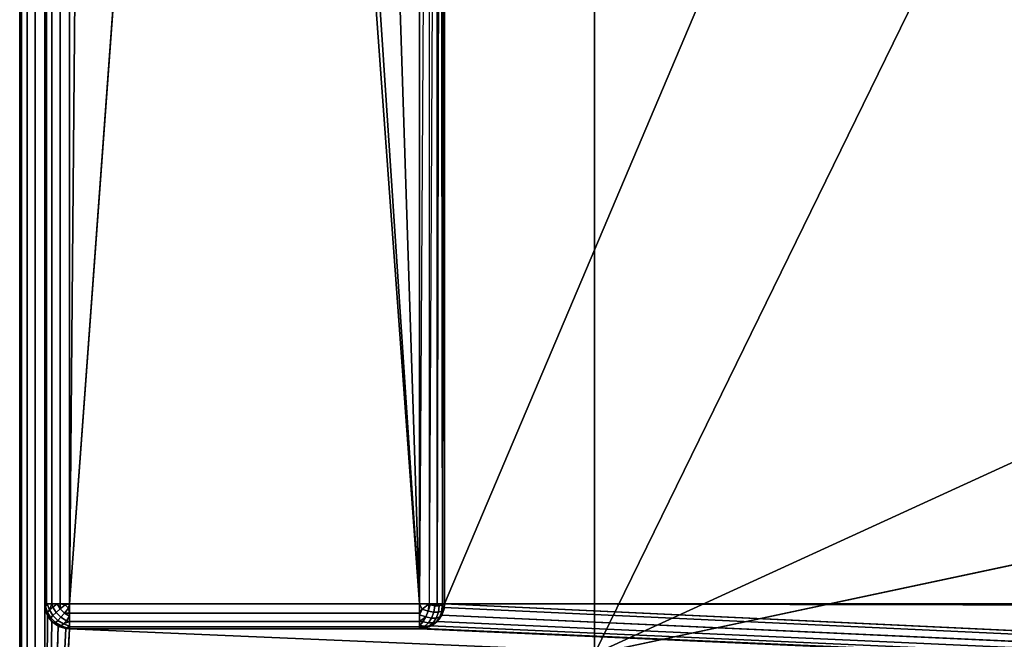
# Model space of a CAD drawing. Header units: millimetres. Extents: x -10 to 414, y -927 to 10.
# Tile 4 of 32: x 1 to 40, y -882 to -858. Entities that reach past the tile are written whole.
import ezdxf

# ---------------------------------------------------------------- set-up
doc = ezdxf.new("R2010")
doc.units = ezdxf.units.MM
doc.header["$MEASUREMENT"] = 0
for name, color, linetype, lineweight in [('0 Misc', 7, 'Continuous', 35), ('10 Raster Images', 7, 'Continuous', 35), ('5 Hatches', 7, 'Continuous', 35)]:
    doc.layers.add(name, color=color, linetype=linetype, lineweight=lineweight)

msp = doc.modelspace()

# ---------------------------------------------------------------- linework, layer by layer
at = {"layer": '0 Misc', "color": 160, "linetype": 'Continuous', "lineweight": 25}
for p, q in [((0.875, -1, 1194.483), (0.875, -899, 1194.483)), ((0.875, -899, 1174.483), (0.875, -1, 1174.483)), ((1.875, -899, 1195.483), (1.875, -1, 1195.483)), ((1.875, -881, 13.483), (1.875, -2, 13.483)), ((1.875, -2, 1173.483), (1.875, -881, 1173.483)), ((2.875, -2, 12.483), (2.875, -881, 12.483)), ((17.875, -881, 1173.483), (17.875, -17, 1173.483)), ((17.875, -881, 1173.483), (383.875, -17, 1173.483)), ((2.875, -881, 12.483), (9.875, -59, 12.483)), ((23.875, -883, 93.483), (23.875, -159, 93.483)), ((23.875, -883, 70.483), (23.875, -159, 70.483)), ((23.875, -883, 70.483), (377.875, -159, 70.483)), ((9.875, -785, 12.483), (2.875, -881, 12.483)), ((16.875, -881, 12.483), (9.875, -785, 12.483)), ((16.875, -881, 12.483), (10.977, -791.953, 12.483)), ((16.875, -881, 12.483), (14.173, -798.225, 12.483)), ((16.875, -881, 12.483), (16.875, -815, 12.483)), ((17.875, -881, 1173.483), (17.875, -815.891, 34.437)), ((17.875, -881, 1173.483), (17.875, -815.988, 34.14)), ((17.875, -816, 13.483), (17.875, -881, 13.483)), ((17.875, -881, 1173.483), (17.875, -816, 13.483)), ((17.875, -881, 1173.483), (17.875, -816, 33.983)), ((23.875, -883, 70.483), (113.375, -842, 70.483)), ((113.375, -864, 70.483), (23.875, -883, 70.483)), ((1.875, -881, 1173.483), (1.875, -881, 13.483)), ((1.875, -881, 1173.483), (1.875, -899, 1173.483)), ((1.888, -881.156, 1173.483), (1.875, -899, 1173.483)), ((2.875, -881, 12.483), (16.875, -881, 12.483)), ((399.875, -899, 1173.483), (17.863, -881.156, 1173.483)), ((17.875, -881, 13.483), (17.875, -881, 1173.483)), ((399.875, -899, 1173.483), (17.875, -881, 1173.483)), ((384.168, -881.707, 1173.483), (17.875, -881, 1173.483)), ((383.984, -881.454, 1173.483), (17.875, -881, 1173.483)), ((383.888, -881.156, 1173.483), (17.875, -881, 1173.483)), ((383.875, -881, 1173.483), (17.875, -881, 1173.483)), ((1.984, -881.454, 1173.483), (1.875, -899, 1173.483)), ((2.168, -881.707, 1173.483), (1.875, -899, 1173.483)), ((399.875, -899, 1173.483), (17.583, -881.707, 1173.483)), ((399.875, -899, 1173.483), (17.766, -881.454, 1173.483)), ((2.421, -881.891, 1173.483), (1.875, -899, 1173.483)), ((2.719, -881.988, 1173.483), (1.875, -899, 1173.483)), ((2.875, -882, 1173.483), (1.875, -899, 1173.483)), ((2.875, -882, 1173.483), (16.875, -882, 1173.483)), ((16.875, -882, 13.483), (2.875, -882, 13.483)), ((2.875, -882, 13.483), (2.875, -882, 1173.483)), ((399.875, -899, 1173.483), (2.875, -882, 1173.483)), ((16.875, -882, 1173.483), (16.875, -882, 13.483)), ((399.875, -899, 1173.483), (16.875, -882, 1173.483)), ((399.875, -899, 1173.483), (17.032, -881.988, 1173.483)), ((399.875, -899, 1173.483), (17.329, -881.891, 1173.483))]:
    msp.add_line(p, q, dxfattribs=at).dxf.unprotected_set("ltscale", 0)
at = {"layer": '0 Misc', "color": 160, "linetype": 'Continuous', "lineweight": 25, "extrusion": (0, 0, -1)}
for centre, start, end in [((-2.875, -881, -1173.483), 270, 0), ((-16.875, -881, -1173.483), 180, 270)]:
    msp.add_arc(centre, 1, start, end, dxfattribs=at).dxf.unprotected_set("ltscale", 0)
at = {"layer": '0 Misc', "color": 160, "linetype": 'Continuous', "lineweight": 25, "extrusion": (0, 1, 1.13687e-13)}
msp.add_arc((-2.875, 13.483, -881), 1, 270, 0, dxfattribs=at).dxf.unprotected_set("ltscale", 0)
at = {"layer": '0 Misc', "color": 160, "linetype": 'Continuous', "lineweight": 25}
for centre, start, end in [((2.875, -881, 13.483), 180, 270), ((16.875, -881, 13.483), 270, 0)]:
    msp.add_arc(centre, 1, start, end, dxfattribs=at).dxf.unprotected_set("ltscale", 0)
at = {"layer": '0 Misc', "color": 160, "linetype": 'Continuous', "lineweight": 25, "extrusion": (-1, 0, 0)}
msp.add_arc((881, 13.483, -2.875), 1, 270, 0, dxfattribs=at).dxf.unprotected_set("ltscale", 0)
at = {"layer": '0 Misc', "color": 160, "linetype": 'Continuous', "lineweight": 25, "extrusion": (0, 1, 0)}
msp.add_arc((-16.875, 13.483, -881), 1, 180, 270, dxfattribs=at).dxf.unprotected_set("ltscale", 0)
at = {"layer": '0 Misc', "color": 160, "linetype": 'Continuous', "lineweight": 25, "extrusion": (1, 0, 0)}
msp.add_arc((-881, 13.483, 16.875), 1, 180, 270, dxfattribs=at).dxf.unprotected_set("ltscale", 0)
at = {"layer": '0 Misc', "color": 7, "lineweight": 25}
for points, invisible_edges in [([(0.875, -1, 1194.483), (0.875, -899, 1174.483), (0.875, -899, 1194.483)], 1), ([(0.875, -1, 1194.483), (0.875, -1, 1174.483), (0.875, -899, 1174.483)], 12), ([(0.952, -899, 1174.101), (0.875, -1, 1174.483), (0.952, -1, 1174.101)], 1), ([(0.952, -899, 1174.101), (0.875, -899, 1174.483), (0.875, -1, 1174.483)], 12), ([(0.875, -1, 1194.483), (0.952, -899, 1194.866), (0.952, -1, 1194.866)], 1), ([(0.875, -1, 1194.483), (0.875, -899, 1194.483), (0.952, -899, 1194.866)], 12), ([(1.168, -899, 1173.776), (0.952, -1, 1174.101), (1.168, -1, 1173.776)], 1), ([(1.168, -899, 1173.776), (0.952, -899, 1174.101), (0.952, -1, 1174.101)], 12), ([(1.168, -899, 1195.19), (0.952, -1, 1194.866), (0.952, -899, 1194.866)], 1), ([(1.168, -899, 1195.19), (1.168, -1, 1195.19), (0.952, -1, 1194.866)], 12), ([(1.493, -899, 1173.559), (1.168, -1, 1173.776), (1.493, -1, 1173.559)], 1), ([(1.493, -899, 1173.559), (1.168, -899, 1173.776), (1.168, -1, 1173.776)], 12), ([(1.493, -899, 1195.407), (1.168, -1, 1195.19), (1.168, -899, 1195.19)], 1), ([(1.493, -899, 1195.407), (1.493, -1, 1195.407), (1.168, -1, 1195.19)], 12), ([(1.875, -899, 1173.483), (1.493, -1, 1173.559), (1.875, -881, 1173.483)], 1), ([(1.875, -899, 1173.483), (1.493, -899, 1173.559), (1.493, -1, 1173.559)], 12), ([(1.493, -1, 1173.559), (1.875, -2, 1173.483), (1.875, -881, 1173.483)], 12), ([(1.875, -899, 1195.483), (1.493, -1, 1195.407), (1.493, -899, 1195.407)], 1), ([(1.875, -899, 1195.483), (1.875, -1, 1195.483), (1.493, -1, 1195.407)], 12), ([(1.875, -881, 13.483), (1.952, -2, 13.101), (1.952, -881, 13.101)], 1), ([(1.875, -881, 13.483), (1.875, -2, 13.483), (1.952, -2, 13.101)], 12), ([(2.168, -2, 12.776), (1.952, -881, 13.101), (1.952, -2, 13.101)], 1), ([(2.168, -2, 12.776), (2.168, -881, 12.776), (1.952, -881, 13.101)], 12), ([(2.493, -2, 12.559), (2.168, -881, 12.776), (2.168, -2, 12.776)], 1), ([(2.493, -2, 12.559), (2.493, -881, 12.559), (2.168, -881, 12.776)], 12), ([(2.875, -2, 12.483), (2.493, -881, 12.559), (2.493, -2, 12.559)], 1), ([(2.875, -2, 12.483), (2.875, -881, 12.483), (2.493, -881, 12.559)], 12), ([(23.875, -883, 93.483), (23.875, -159, 70.483), (23.875, -883, 70.483)], 1), ([(23.875, -883, 93.483), (23.875, -159, 93.483), (23.875, -159, 70.483)], 12), ([(16.875, -881, 12.483), (16.875, -815, 12.483), (17.258, -815.383, 12.559)], 1), ([(16.875, -881, 12.483), (17.258, -815.383, 12.559), (17.258, -881, 12.559)], 1), ([(17.583, -815.707, 12.776), (17.258, -881, 12.559), (17.258, -815.383, 12.559)], 2), ([(17.583, -815.707, 12.776), (17.583, -881, 12.776), (17.258, -881, 12.559)], 12), ([(1.875, -881, 1173.483), (1.952, -881.383, 13.483), (1.952, -881.383, 1173.483)], 1), ([(1.875, -881, 1173.483), (1.875, -881, 13.483), (1.952, -881.383, 13.483)], 12), ([(2.064, -881.248, 12.954), (1.906, -881.107, 13.262), (1.981, -881.002, 13.035)], 1), ([(2.064, -881.248, 12.954), (1.986, -881.345, 13.183), (1.906, -881.107, 13.262)], 12), ([(1.986, -881.345, 13.183), (2.064, -881.248, 12.954), (2.207, -881.476, 12.911)], 12), ([(2.336, -881.354, 12.719), (2.064, -881.248, 12.954), (2.198, -881.134, 12.76)], 1), ([(2.336, -881.354, 12.719), (2.207, -881.476, 12.911), (2.064, -881.248, 12.954)], 12), ([(2.501, -881.208, 12.58), (2.198, -881.134, 12.76), (2.377, -881.01, 12.616)], 1), ([(2.501, -881.208, 12.58), (2.336, -881.354, 12.719), (2.198, -881.134, 12.76)], 12), ([(2.336, -881.354, 12.719), (2.501, -881.208, 12.58), (2.668, -881.375, 12.58)], 12), ([(2.501, -881.208, 12.58), (2.692, -881.048, 12.501), (2.828, -881.184, 12.501)], 12), ([(2.501, -881.208, 12.58), (2.828, -881.184, 12.501), (2.668, -881.375, 12.58)], 1), ([(2.875, -881, 12.483), (16.875, -881.383, 12.559), (2.875, -881.383, 12.559)], 1), ([(2.875, -881, 12.483), (16.875, -881, 12.483), (16.875, -881.383, 12.559)], 12), ([(17.221, -881.3, 12.594), (16.877, -881.448, 12.589), (16.983, -881.221, 12.514)], 1), ([(17.221, -881.3, 12.594), (17.123, -881.53, 12.672), (16.877, -881.448, 12.589)], 12), ([(17.123, -881.53, 12.672), (17.221, -881.3, 12.594), (17.441, -881.341, 12.732)], 12), ([(17.492, -881.087, 12.7), (17.221, -881.3, 12.594), (17.294, -881.05, 12.577)], 1), ([(17.492, -881.087, 12.7), (17.441, -881.341, 12.732), (17.221, -881.3, 12.594)], 12), ([(17.658, -881.087, 12.867), (17.441, -881.341, 12.732), (17.492, -881.087, 12.7)], 1), ([(17.658, -881.087, 12.867), (17.627, -881.341, 12.918), (17.441, -881.341, 12.732)], 12), ([(17.765, -881.3, 13.138), (17.544, -881.572, 13.008), (17.627, -881.341, 12.918)], 1), ([(17.765, -881.3, 13.138), (17.687, -881.53, 13.235), (17.544, -881.572, 13.008)], 12), ([(17.782, -881.05, 13.065), (17.627, -881.341, 12.918), (17.658, -881.087, 12.867)], 1), ([(17.782, -881.05, 13.065), (17.765, -881.3, 13.138), (17.627, -881.341, 12.918)], 12), ([(17.687, -881.53, 13.235), (17.845, -881.221, 13.376), (17.77, -881.448, 13.482)], 1), ([(17.687, -881.53, 13.235), (17.765, -881.3, 13.138), (17.845, -881.221, 13.376)], 12), ([(17.875, -881, 13.483), (17.799, -881.383, 1173.483), (17.799, -881.383, 13.483)], 1), ([(17.875, -881, 13.483), (17.875, -881, 1173.483), (17.799, -881.383, 1173.483)], 12), ([(1.952, -881.383, 1173.483), (2.168, -881.707, 13.483), (2.168, -881.707, 1173.483)], 1), ([(1.952, -881.383, 1173.483), (1.952, -881.383, 13.483), (2.168, -881.707, 13.483)], 12), ([(2.124, -881.565, 13.142), (1.969, -881.419, 13.433), (1.986, -881.345, 13.183)], 1), ([(2.124, -881.565, 13.142), (2.093, -881.616, 13.396), (1.969, -881.419, 13.433)], 12), ([(1.986, -881.345, 13.183), (2.207, -881.476, 12.911), (2.124, -881.565, 13.142)], 1), ([(2.31, -881.751, 13.142), (2.093, -881.616, 13.396), (2.124, -881.565, 13.142)], 1), ([(2.31, -881.751, 13.142), (2.259, -881.783, 13.396), (2.093, -881.616, 13.396)], 12), ([(2.124, -881.565, 13.142), (2.207, -881.476, 12.911), (2.4, -881.668, 12.911)], 12), ([(2.124, -881.565, 13.142), (2.4, -881.668, 12.911), (2.31, -881.751, 13.142)], 1), ([(2.168, -881.707, 1173.483), (2.493, -881.924, 13.483), (2.493, -881.924, 1173.483)], 1), ([(2.168, -881.707, 1173.483), (2.168, -881.707, 13.483), (2.493, -881.924, 13.483)], 12), ([(2.207, -881.476, 12.911), (2.336, -881.354, 12.719), (2.522, -881.54, 12.719)], 12), ([(2.207, -881.476, 12.911), (2.522, -881.54, 12.719), (2.4, -881.668, 12.911)], 1), ([(2.4, -881.668, 12.911), (2.53, -881.889, 13.183), (2.31, -881.751, 13.142)], 1), ([(2.336, -881.354, 12.719), (2.668, -881.375, 12.58), (2.522, -881.54, 12.719)], 1), ([(2.4, -881.668, 12.911), (2.522, -881.54, 12.719), (2.742, -881.678, 12.76)], 12), ([(2.4, -881.668, 12.911), (2.742, -881.678, 12.76), (2.628, -881.811, 12.954)], 1), ([(2.4, -881.668, 12.911), (2.628, -881.811, 12.954), (2.53, -881.889, 13.183)], 12), ([(2.522, -881.54, 12.719), (2.668, -881.375, 12.58), (2.865, -881.498, 12.616)], 12), ([(2.522, -881.54, 12.719), (2.865, -881.498, 12.616), (2.742, -881.678, 12.76)], 1), ([(2.875, -881.383, 12.559), (16.875, -881.707, 12.776), (2.875, -881.707, 12.776)], 1), ([(2.875, -881.383, 12.559), (16.875, -881.383, 12.559), (16.875, -881.707, 12.776)], 12), ([(2.875, -881.707, 12.776), (16.875, -881.924, 13.101), (2.875, -881.924, 13.101)], 1), ([(2.875, -881.707, 12.776), (16.875, -881.707, 12.776), (16.875, -881.924, 13.101)], 12), ([(17.351, -881.572, 12.815), (17.009, -881.723, 12.805), (17.123, -881.53, 12.672)], 1), ([(17.351, -881.572, 12.815), (17.229, -881.764, 12.943), (17.009, -881.723, 12.805)], 12), ([(17.123, -881.53, 12.672), (17.441, -881.341, 12.732), (17.351, -881.572, 12.815)], 1), ([(17.544, -881.572, 13.008), (17.229, -881.764, 12.943), (17.351, -881.572, 12.815)], 1), ([(17.544, -881.572, 13.008), (17.415, -881.764, 13.129), (17.229, -881.764, 12.943)], 12), ([(17.583, -881.707, 13.483), (17.258, -881.924, 1173.483), (17.258, -881.924, 13.483)], 1), ([(17.583, -881.707, 13.483), (17.583, -881.707, 1173.483), (17.258, -881.924, 1173.483)], 12), ([(17.627, -881.341, 12.918), (17.351, -881.572, 12.815), (17.441, -881.341, 12.732)], 1), ([(17.627, -881.341, 12.918), (17.544, -881.572, 13.008), (17.351, -881.572, 12.815)], 12), ([(17.415, -881.764, 13.129), (17.687, -881.53, 13.235), (17.553, -881.723, 13.35)], 1), ([(17.415, -881.764, 13.129), (17.544, -881.572, 13.008), (17.687, -881.53, 13.235)], 12), ([(17.799, -881.383, 13.483), (17.583, -881.707, 1173.483), (17.583, -881.707, 13.483)], 1), ([(17.799, -881.383, 13.483), (17.799, -881.383, 1173.483), (17.583, -881.707, 1173.483)], 12), ([(2.53, -881.889, 13.183), (2.259, -881.783, 13.396), (2.31, -881.751, 13.142)], 1), ([(2.53, -881.889, 13.183), (2.457, -881.907, 13.433), (2.259, -881.783, 13.396)], 12), ([(2.875, -882, 13.483), (2.493, -881.924, 1173.483), (2.493, -881.924, 13.483)], 1), ([(2.875, -882, 13.483), (2.875, -882, 1173.483), (2.493, -881.924, 1173.483)], 12), ([(2.874, -881.894, 13.035), (2.53, -881.889, 13.183), (2.628, -881.811, 12.954)], 1), ([(2.874, -881.894, 13.035), (2.768, -881.969, 13.262), (2.53, -881.889, 13.183)], 12), ([(16.875, -882, 13.483), (2.875, -881.924, 13.101), (16.875, -881.924, 13.101)], 1), ([(16.875, -882, 13.483), (2.875, -882, 13.483), (2.875, -881.924, 13.101)], 12), ([(2.875, -882, 13.483), (16.875, -882, 1173.483), (2.875, -882, 1173.483)], 1), ([(2.875, -882, 13.483), (16.875, -882, 13.483), (16.875, -882, 1173.483)], 12), ([(16.875, -882, 1173.483), (17.258, -881.924, 13.483), (17.258, -881.924, 1173.483)], 1), ([(16.875, -882, 1173.483), (16.875, -882, 13.483), (17.258, -881.924, 13.483)], 12), ([(17.229, -881.764, 12.943), (16.886, -881.867, 12.985), (17.009, -881.723, 12.805)], 1), ([(17.229, -881.764, 12.943), (17.083, -881.904, 13.109), (16.886, -881.867, 12.985)], 12), ([(17.25, -881.904, 13.275), (16.923, -881.982, 13.299), (17.083, -881.904, 13.109)], 1), ([(17.25, -881.904, 13.275), (17.059, -881.982, 13.436), (16.923, -881.982, 13.299)], 12), ([(17.415, -881.764, 13.129), (17.083, -881.904, 13.109), (17.229, -881.764, 12.943)], 1), ([(17.415, -881.764, 13.129), (17.25, -881.904, 13.275), (17.083, -881.904, 13.109)], 12), ([(17.25, -881.904, 13.275), (17.553, -881.723, 13.35), (17.374, -881.867, 13.473)], 1), ([(17.25, -881.904, 13.275), (17.415, -881.764, 13.129), (17.553, -881.723, 13.35)], 12)]:
    msp.add_3dface(points, dxfattribs=dict(at, invisible_edges=invisible_edges))
for points in [[(2.875, -2, 12.483), (9.875, -59, 12.483), (2.875, -881, 12.483)], [(17.875, -881, 1173.483), (17.875, -815.891, 34.437), (17.875, -17, 1173.483)], [(383.875, -17, 1173.483), (17.875, -881, 1173.483), (17.875, -17, 1173.483)], [(383.875, -881, 1173.483), (17.875, -881, 1173.483), (383.875, -17, 1173.483)], [(9.875, -785, 12.483), (2.875, -881, 12.483), (9.875, -59, 12.483)], [(23.875, -883, 93.483), (361.175, -882.9, 93.483), (23.875, -159, 93.483)], [(23.875, -159, 93.483), (361.175, -882.9, 93.483), (361.175, -159.1, 93.483)], [(377.875, -159, 70.483), (23.875, -883, 70.483), (23.875, -159, 70.483)], [(23.875, -883, 70.483), (377.875, -159, 70.483), (113.375, -842, 70.483)], [(2.875, -881, 12.483), (9.875, -785, 12.483), (16.875, -881, 12.483)], [(16.875, -881, 12.483), (9.875, -785, 12.483), (10.977, -791.953, 12.483)], [(16.875, -881, 12.483), (10.977, -791.953, 12.483), (14.173, -798.225, 12.483)], [(16.875, -881, 12.483), (14.173, -798.225, 12.483), (16.875, -815, 12.483)], [(17.583, -815.707, 12.776), (17.707, -815.831, 12.928), (17.583, -881, 12.776)], [(17.707, -815.831, 12.928), (17.799, -881, 13.101), (17.583, -881, 12.776)], [(17.707, -815.831, 12.928), (17.799, -815.924, 13.101), (17.799, -881, 13.101)], [(17.875, -881, 1173.483), (17.875, -815.988, 34.14), (17.875, -815.891, 34.437)], [(17.799, -881, 13.101), (17.799, -815.924, 13.101), (17.856, -815.981, 13.288)], [(17.799, -881, 13.101), (17.856, -815.981, 13.288), (17.875, -881, 13.483)], [(17.856, -815.981, 13.288), (17.875, -816, 13.483), (17.875, -881, 13.483)], [(17.875, -881, 1173.483), (17.875, -816, 33.983), (17.875, -815.988, 34.14)], [(17.875, -816, 13.483), (17.875, -881, 1173.483), (17.875, -881, 13.483)], [(17.875, -881, 1173.483), (17.875, -816, 13.483), (17.875, -816, 33.983)], [(113.375, -864, 70.483), (23.875, -883, 70.483), (113.375, -842, 70.483)], [(23.875, -883, 70.483), (113.375, -864, 70.483), (377.875, -883, 70.483)], [(1.906, -881.107, 13.262), (1.952, -881.383, 13.483), (1.875, -881, 13.483)], [(1.952, -881, 13.101), (1.906, -881.107, 13.262), (1.875, -881, 13.483)], [(1.888, -881.156, 1173.483), (1.875, -899, 1173.483), (1.875, -881, 1173.483)], [(1.984, -881.454, 1173.483), (1.875, -899, 1173.483), (1.888, -881.156, 1173.483)], [(1.952, -881, 13.101), (1.981, -881.002, 13.035), (1.906, -881.107, 13.262)], [(1.986, -881.345, 13.183), (1.969, -881.419, 13.433), (1.906, -881.107, 13.262)], [(1.969, -881.419, 13.433), (1.952, -881.383, 13.483), (1.906, -881.107, 13.262)], [(1.952, -881, 13.101), (2.168, -881, 12.776), (1.981, -881.002, 13.035)], [(1.981, -881.002, 13.035), (2.168, -881, 12.776), (2.064, -881.248, 12.954)], [(2.064, -881.248, 12.954), (2.168, -881, 12.776), (2.198, -881.134, 12.76)], [(2.198, -881.134, 12.76), (2.168, -881, 12.776), (2.377, -881.01, 12.616)], [(2.377, -881.01, 12.616), (2.168, -881, 12.776), (2.493, -881, 12.559)], [(2.501, -881.208, 12.58), (2.377, -881.01, 12.616), (2.493, -881, 12.559)], [(2.501, -881.208, 12.58), (2.493, -881, 12.559), (2.692, -881.048, 12.501)], [(2.692, -881.048, 12.501), (2.493, -881, 12.559), (2.875, -881, 12.483)], [(2.875, -881.383, 12.559), (2.668, -881.375, 12.58), (2.828, -881.184, 12.501)], [(2.828, -881.184, 12.501), (2.692, -881.048, 12.501), (2.875, -881, 12.483)], [(2.828, -881.184, 12.501), (2.875, -881, 12.483), (2.875, -881.383, 12.559)], [(16.983, -881.221, 12.514), (16.875, -881.383, 12.559), (16.875, -881, 12.483)], [(17.258, -881, 12.559), (16.983, -881.221, 12.514), (16.875, -881, 12.483)], [(16.877, -881.448, 12.589), (16.875, -881.383, 12.559), (16.983, -881.221, 12.514)], [(17.258, -881, 12.559), (17.221, -881.3, 12.594), (16.983, -881.221, 12.514)], [(17.221, -881.3, 12.594), (17.258, -881, 12.559), (17.294, -881.05, 12.577)], [(17.294, -881.05, 12.577), (17.258, -881, 12.559), (17.583, -881, 12.776)], [(17.294, -881.05, 12.577), (17.583, -881, 12.776), (17.492, -881.087, 12.7)], [(17.658, -881.087, 12.867), (17.492, -881.087, 12.7), (17.583, -881, 12.776)], [(17.799, -881, 13.101), (17.658, -881.087, 12.867), (17.583, -881, 12.776)], [(17.782, -881.05, 13.065), (17.658, -881.087, 12.867), (17.799, -881, 13.101)], [(17.845, -881.221, 13.376), (17.765, -881.3, 13.138), (17.782, -881.05, 13.065)], [(399.875, -899, 1173.483), (17.766, -881.454, 1173.483), (17.863, -881.156, 1173.483)], [(17.799, -881.383, 13.483), (17.77, -881.448, 13.482), (17.845, -881.221, 13.376)], [(17.875, -881, 13.483), (17.782, -881.05, 13.065), (17.799, -881, 13.101)], [(17.782, -881.05, 13.065), (17.875, -881, 13.483), (17.845, -881.221, 13.376)], [(17.799, -881.383, 13.483), (17.845, -881.221, 13.376), (17.875, -881, 13.483)], [(399.875, -899, 1173.483), (17.863, -881.156, 1173.483), (17.875, -881, 1173.483)], [(399.875, -899, 1173.483), (17.875, -881, 1173.483), (384.168, -881.707, 1173.483)], [(384.168, -881.707, 1173.483), (17.875, -881, 1173.483), (383.984, -881.454, 1173.483)], [(383.984, -881.454, 1173.483), (17.875, -881, 1173.483), (383.888, -881.156, 1173.483)], [(383.888, -881.156, 1173.483), (17.875, -881, 1173.483), (383.875, -881, 1173.483)], [(2.168, -881.707, 1173.483), (1.875, -899, 1173.483), (1.984, -881.454, 1173.483)], [(2.421, -881.891, 1173.483), (1.875, -899, 1173.483), (2.168, -881.707, 1173.483)], [(2.093, -881.616, 13.396), (2.168, -881.707, 13.483), (1.952, -881.383, 13.483)], [(1.969, -881.419, 13.433), (2.093, -881.616, 13.396), (1.952, -881.383, 13.483)], [(2.093, -881.616, 13.396), (2.259, -881.783, 13.396), (2.168, -881.707, 13.483)], [(2.168, -881.707, 13.483), (2.457, -881.907, 13.433), (2.493, -881.924, 13.483)], [(2.168, -881.707, 13.483), (2.259, -881.783, 13.396), (2.457, -881.907, 13.433)], [(2.628, -881.811, 12.954), (2.742, -881.678, 12.76), (2.875, -881.707, 12.776)], [(2.874, -881.894, 13.035), (2.628, -881.811, 12.954), (2.875, -881.707, 12.776)], [(2.668, -881.375, 12.58), (2.875, -881.383, 12.559), (2.865, -881.498, 12.616)], [(2.875, -881.707, 12.776), (2.742, -881.678, 12.76), (2.865, -881.498, 12.616)], [(2.875, -881.707, 12.776), (2.865, -881.498, 12.616), (2.875, -881.383, 12.559)], [(2.875, -881.924, 13.101), (2.874, -881.894, 13.035), (2.875, -881.707, 12.776)], [(16.875, -881.707, 12.776), (16.875, -881.383, 12.559), (16.877, -881.448, 12.589)], [(16.875, -881.707, 12.776), (16.877, -881.448, 12.589), (17.123, -881.53, 12.672)], [(17.123, -881.53, 12.672), (17.009, -881.723, 12.805), (16.875, -881.707, 12.776)], [(16.875, -881.707, 12.776), (16.886, -881.867, 12.985), (16.875, -881.924, 13.101)], [(16.875, -881.707, 12.776), (17.009, -881.723, 12.805), (16.886, -881.867, 12.985)], [(17.258, -881.924, 13.483), (17.374, -881.867, 13.473), (17.583, -881.707, 13.483)], [(399.875, -899, 1173.483), (17.329, -881.891, 1173.483), (17.583, -881.707, 1173.483)], [(17.583, -881.707, 13.483), (17.374, -881.867, 13.473), (17.553, -881.723, 13.35)], [(17.583, -881.707, 13.483), (17.553, -881.723, 13.35), (17.687, -881.53, 13.235)], [(17.583, -881.707, 13.483), (17.77, -881.448, 13.482), (17.799, -881.383, 13.483)], [(17.583, -881.707, 13.483), (17.687, -881.53, 13.235), (17.77, -881.448, 13.482)], [(399.875, -899, 1173.483), (17.583, -881.707, 1173.483), (17.766, -881.454, 1173.483)], [(2.719, -881.988, 1173.483), (1.875, -899, 1173.483), (2.421, -881.891, 1173.483)], [(2.875, -882, 1173.483), (1.875, -899, 1173.483), (2.719, -881.988, 1173.483)], [(1.875, -899, 1173.483), (2.875, -882, 1173.483), (399.875, -899, 1173.483)], [(2.457, -881.907, 13.433), (2.53, -881.889, 13.183), (2.493, -881.924, 13.483)], [(2.768, -881.969, 13.262), (2.493, -881.924, 13.483), (2.53, -881.889, 13.183)], [(2.768, -881.969, 13.262), (2.875, -882, 13.483), (2.493, -881.924, 13.483)], [(2.875, -881.924, 13.101), (2.768, -881.969, 13.262), (2.874, -881.894, 13.035)], [(2.875, -881.924, 13.101), (2.875, -882, 13.483), (2.768, -881.969, 13.262)], [(399.875, -899, 1173.483), (2.875, -882, 1173.483), (16.875, -882, 1173.483)], [(17.083, -881.904, 13.109), (16.875, -881.924, 13.101), (16.886, -881.867, 12.985)], [(16.875, -881.924, 13.101), (17.083, -881.904, 13.109), (16.923, -881.982, 13.299)], [(17.059, -881.982, 13.436), (17.258, -881.924, 13.483), (16.875, -882, 13.483)], [(16.923, -881.982, 13.299), (16.875, -882, 13.483), (16.875, -881.924, 13.101)], [(16.923, -881.982, 13.299), (17.059, -881.982, 13.436), (16.875, -882, 13.483)], [(399.875, -899, 1173.483), (16.875, -882, 1173.483), (17.032, -881.988, 1173.483)], [(399.875, -899, 1173.483), (17.032, -881.988, 1173.483), (17.329, -881.891, 1173.483)], [(17.25, -881.904, 13.275), (17.258, -881.924, 13.483), (17.059, -881.982, 13.436)], [(17.258, -881.924, 13.483), (17.25, -881.904, 13.275), (17.374, -881.867, 13.473)]]:
    msp.add_3dface(points, dxfattribs=at)
at = {"layer": '10 Raster Images', "color": 160, "linetype": 'Continuous', "lineweight": 25}
for p, q in [((2.875, -2, 12.483), (2.875, -881, 12.483)), ((17.875, -881, 1173.483), (17.875, -17, 1173.483)), ((17.875, -17, 1173.483), (17.875, -881, 1173.483)), ((23.875, -883, 93.483), (23.875, -159, 93.483)), ((23.875, -159, 70.483), (23.875, -883, 70.483)), ((16.875, -881, 12.483), (16.875, -815, 12.483)), ((17.875, -816, 13.483), (17.875, -881, 13.483)), ((1.888, -881.156, 1173.483), (1.875, -881, 1173.483)), ((1.875, -881, 1173.483), (1.875, -899, 1173.483)), ((1.984, -881.454, 1173.483), (1.888, -881.156, 1173.483)), ((2.875, -881, 12.483), (16.875, -881, 12.483)), ((17.863, -881.156, 1173.483), (17.766, -881.454, 1173.483)), ((17.875, -881, 1173.483), (17.863, -881.156, 1173.483)), ((17.875, -881, 13.483), (17.875, -881, 1173.483)), ((2.168, -881.707, 1173.483), (1.984, -881.454, 1173.483)), ((2.421, -881.891, 1173.483), (2.168, -881.707, 1173.483)), ((17.583, -881.707, 1173.483), (17.329, -881.891, 1173.483)), ((17.766, -881.454, 1173.483), (17.583, -881.707, 1173.483)), ((2.719, -881.988, 1173.483), (2.421, -881.891, 1173.483)), ((2.875, -882, 1173.483), (2.719, -881.988, 1173.483)), ((16.875, -882, 1173.483), (2.875, -882, 1173.483)), ((17.032, -881.988, 1173.483), (16.875, -882, 1173.483)), ((17.329, -881.891, 1173.483), (17.032, -881.988, 1173.483))]:
    msp.add_line(p, q, dxfattribs=at).dxf.unprotected_set("ltscale", 0)
at = {"layer": '5 Hatches', "color": 7, "lineweight": 25}
for points, invisible_edges in [([(399.875, -899, 1195.483), (1.875, -1, 1195.483), (1.875, -899, 1195.483)], 1), ([(399.875, -899, 1195.483), (399.875, -1, 1195.483), (1.875, -1, 1195.483)], 12), ([(1.875, -881, 1173.483), (1.875, -2, 13.483), (1.875, -881, 13.483)], 1), ([(1.875, -881, 1173.483), (1.875, -2, 1173.483), (1.875, -2, 13.483)], 12)]:
    msp.add_3dface(points, dxfattribs=dict(at, invisible_edges=invisible_edges))

doc.saveas('drawing.dxf')
